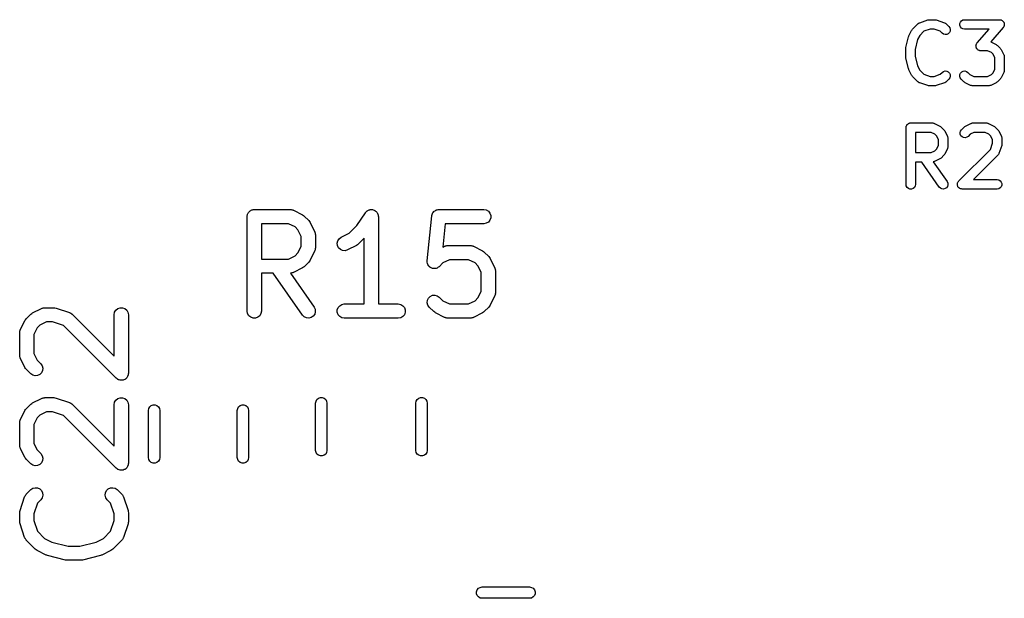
# Model space of a CAD drawing. Extents: x 83.4 to 168.1, y -157.3 to -85.4.
# Tile 8 of 60: x 86.2 to 96.6, y -122.2 to -116.1. Entities that reach past the tile are written whole.
import ezdxf

# ---------------------------------------------------------------- set-up
doc = ezdxf.new("R2010")
doc.units = 0
doc.header["$MEASUREMENT"] = 0
doc.layers.add('BLACK', color=7, linetype='CONTINUOUS')

msp = doc.modelspace()

# ---------------------------------------------------------------- linework, layer by layer
at = {"layer": 'Black'}
for p, q in [((95.6219, -116.186), (95.6791, -116.129)), ((95.6791, -116.129), (95.6814, -116.127)), ((95.6814, -116.127), (95.6834, -116.125)), ((95.6834, -116.125), (95.6885, -116.122)), ((95.6885, -116.122), (95.6933, -116.119)), ((95.6933, -116.119), (95.6961, -116.118)), ((95.6961, -116.118), (95.6986, -116.117)), ((95.6986, -116.117), (95.7843, -116.088)), ((95.7843, -116.088), (95.7923, -116.087)), ((95.7923, -116.087), (95.8002, -116.085)), ((95.8002, -116.085), (95.8573, -116.085)), ((95.8573, -116.085), (95.8652, -116.087)), ((95.8652, -116.087), (95.8731, -116.088)), ((95.8731, -116.088), (95.9588, -116.117)), ((95.9588, -116.117), (95.9614, -116.118)), ((95.9614, -116.118), (95.9641, -116.119)), ((95.9641, -116.119), (95.9689, -116.122)), ((95.9689, -116.122), (95.9741, -116.125)), ((95.9741, -116.125), (95.976, -116.127)), ((95.976, -116.127), (95.9784, -116.129)), ((95.9784, -116.129), (96.0069, -116.157)), ((96.1223, -116.127), (96.1283, -116.11)), ((96.1223, -116.144), (96.1223, -116.127)), ((96.1283, -116.16), (96.1223, -116.144)), ((96.1283, -116.11), (96.1394, -116.097)), ((96.1394, -116.097), (96.1545, -116.088)), ((96.1545, -116.088), (96.1716, -116.085)), ((96.1716, -116.085), (96.543, -116.085)), ((96.543, -116.085), (96.5478, -116.086)), ((96.5478, -116.086), (96.5527, -116.086)), ((96.5527, -116.086), (96.5563, -116.088)), ((96.5563, -116.088), (96.5601, -116.088)), ((96.5601, -116.088), (96.5644, -116.091)), ((96.5644, -116.091), (96.5689, -116.093)), ((96.5689, -116.093), (96.5718, -116.095)), ((96.5718, -116.095), (96.5752, -116.097)), ((96.5752, -116.097), (96.5783, -116.101)), ((96.5783, -116.101), (96.582, -116.104)), ((96.582, -116.104), (96.5838, -116.107)), ((96.5838, -116.107), (96.5863, -116.11)), ((96.5863, -116.11), (96.588, -116.115)), ((96.5896, -116.153), (96.5876, -116.157)), ((96.588, -116.115), (96.5903, -116.119)), ((96.5906, -116.149), (96.5896, -116.153)), ((96.5903, -116.119), (96.5909, -116.123)), ((96.5923, -116.144), (96.5906, -116.149)), ((96.5909, -116.123), (96.5923, -116.127)), ((96.5923, -116.127), (96.5923, -116.132)), ((96.5923, -116.132), (96.593, -116.136)), ((96.593, -116.136), (96.5923, -116.14)), ((96.5923, -116.14), (96.5923, -116.144)), ((95.5825, -116.261), (95.584, -116.256)), ((95.584, -116.256), (95.6126, -116.199)), ((95.6126, -116.199), (95.6173, -116.192)), ((95.6173, -116.192), (95.6219, -116.186)), ((95.6984, -116.251), (95.6759, -116.296)), ((95.7415, -116.208), (95.6984, -116.251)), ((95.8083, -116.185), (95.7415, -116.208)), ((95.8492, -116.185), (95.8083, -116.185)), ((95.916, -116.208), (95.8492, -116.185)), ((95.9362, -116.228), (95.916, -116.208)), ((95.9505, -116.238), (95.9362, -116.228)), ((95.9672, -116.242), (95.9505, -116.238)), ((95.9845, -116.241), (95.9672, -116.242)), ((96.0003, -116.234), (95.9845, -116.241)), ((96.0125, -116.221), (96.0003, -116.234)), ((96.0069, -116.157), (96.0169, -116.171)), ((96.0199, -116.205), (96.0125, -116.221)), ((96.0169, -116.171), (96.0214, -116.188)), ((96.0214, -116.188), (96.0199, -116.205)), ((96.1394, -116.174), (96.1283, -116.16)), ((96.1545, -116.182), (96.1394, -116.174)), ((96.1716, -116.185), (96.1545, -116.182)), ((96.4328, -116.185), (96.1716, -116.185)), ((96.3054, -116.331), (96.4328, -116.185)), ((96.5806, -116.168), (96.4491, -116.319)), ((96.5832, -116.164), (96.5806, -116.168)), ((96.5863, -116.16), (96.5832, -116.164)), ((96.5876, -116.157), (96.5863, -116.16)), ((95.5517, -116.38), (95.5802, -116.266)), ((95.5802, -116.266), (95.5825, -116.261)), ((95.6759, -116.296), (95.6502, -116.399)), ((96.293, -116.363), (96.2938, -116.359)), ((96.2938, -116.368), (96.293, -116.363)), ((96.2938, -116.355), (96.2954, -116.351)), ((96.2938, -116.359), (96.2938, -116.355)), ((96.2954, -116.351), (96.2964, -116.346)), ((96.2964, -116.346), (96.2984, -116.343)), ((96.2984, -116.343), (96.2997, -116.339)), ((96.2997, -116.339), (96.3029, -116.335)), ((96.3029, -116.335), (96.3054, -116.331)), ((96.4491, -116.319), (96.4511, -116.319)), ((96.4511, -116.319), (96.5082, -116.348)), ((96.5082, -116.348), (96.5147, -116.353)), ((96.5147, -116.353), (96.5212, -116.357)), ((96.5212, -116.357), (96.5498, -116.386)), ((95.5502, -116.393), (95.5512, -116.387)), ((95.5502, -116.478), (95.5502, -116.393)), ((95.5512, -116.387), (95.5517, -116.38)), ((95.6502, -116.399), (95.6502, -116.472)), ((96.2938, -116.373), (96.2938, -116.368)), ((96.2951, -116.376), (96.2938, -116.373)), ((96.2957, -116.38), (96.2951, -116.376)), ((96.298, -116.384), (96.2957, -116.38)), ((96.2997, -116.389), (96.298, -116.384)), ((96.3022, -116.392), (96.2997, -116.389)), ((96.3041, -116.395), (96.3022, -116.392)), ((96.3077, -116.399), (96.3041, -116.395)), ((96.3109, -116.402), (96.3077, -116.399)), ((96.3142, -116.404), (96.3109, -116.402)), ((96.3171, -116.407), (96.3142, -116.404)), ((96.3217, -116.409), (96.3171, -116.407)), ((96.3259, -116.411), (96.3217, -116.409)), ((96.3297, -116.412), (96.3259, -116.411)), ((96.3333, -116.413), (96.3297, -116.412)), ((96.3382, -116.413), (96.3333, -116.413)), ((96.343, -116.414), (96.3382, -116.413)), ((96.4169, -116.414), (96.343, -116.414)), ((96.4563, -116.434), (96.4169, -116.414)), ((96.4734, -116.451), (96.4563, -116.434)), ((96.493, -116.49), (96.4734, -116.451)), ((96.5498, -116.386), (96.5544, -116.392)), ((96.5544, -116.392), (96.5592, -116.399)), ((96.5592, -116.399), (96.5877, -116.456)), ((96.5877, -116.456), (96.5886, -116.459)), ((96.5886, -116.459), (96.59, -116.461)), ((96.59, -116.461), (96.591, -116.467)), ((96.591, -116.467), (96.5927, -116.473)), ((95.5512, -116.484), (95.5502, -116.478)), ((95.5517, -116.49), (95.5512, -116.484)), ((95.5802, -116.605), (95.5517, -116.49)), ((95.6502, -116.472), (95.6759, -116.575)), ((96.493, -116.609), (96.493, -116.49)), ((96.5927, -116.473), (96.5925, -116.475)), ((96.5925, -116.475), (96.593, -116.478)), ((96.593, -116.478), (96.593, -116.621)), ((95.5825, -116.61), (95.5802, -116.605)), ((95.584, -116.615), (95.5825, -116.61)), ((95.6126, -116.672), (95.584, -116.615)), ((95.6173, -116.678), (95.6126, -116.672)), ((95.6759, -116.575), (95.6984, -116.62)), ((95.6984, -116.62), (95.7415, -116.663)), ((95.7415, -116.663), (95.8083, -116.685)), ((95.8492, -116.685), (95.916, -116.663)), ((95.916, -116.663), (95.9362, -116.643)), ((95.9362, -116.643), (95.9505, -116.633)), ((95.9505, -116.633), (95.9672, -116.628)), ((95.9672, -116.628), (95.9845, -116.63)), ((95.9845, -116.63), (96.0003, -116.637)), ((96.0003, -116.637), (96.0125, -116.65)), ((96.0125, -116.65), (96.0199, -116.665)), ((96.0199, -116.665), (96.0214, -116.683)), ((96.1218, -116.683), (96.1233, -116.665)), ((96.1233, -116.665), (96.1306, -116.65)), ((96.1306, -116.65), (96.1429, -116.637)), ((96.1429, -116.637), (96.1586, -116.63)), ((96.1586, -116.63), (96.1759, -116.628)), ((96.1759, -116.628), (96.1927, -116.633)), ((96.1927, -116.633), (96.2069, -116.643)), ((96.2069, -116.643), (96.2298, -116.666)), ((96.2298, -116.666), (96.2691, -116.685)), ((96.4169, -116.685), (96.4563, -116.666)), ((96.4563, -116.666), (96.4734, -116.649)), ((96.4734, -116.649), (96.493, -116.609)), ((96.5877, -116.643), (96.5592, -116.701)), ((96.5886, -116.641), (96.5877, -116.643)), ((96.59, -116.638), (96.5886, -116.641)), ((96.591, -116.632), (96.59, -116.638)), ((96.5927, -116.627), (96.591, -116.632)), ((96.593, -116.621), (96.5925, -116.624)), ((96.5925, -116.624), (96.5927, -116.627)), ((95.6219, -116.685), (95.6173, -116.678)), ((95.6791, -116.742), (95.6219, -116.685)), ((95.6814, -116.744), (95.6791, -116.742)), ((95.6834, -116.746), (95.6814, -116.744)), ((95.6885, -116.749), (95.6834, -116.746)), ((95.6933, -116.752), (95.6885, -116.749)), ((95.6961, -116.753), (95.6933, -116.752)), ((95.6986, -116.754), (95.6961, -116.753)), ((95.7843, -116.783), (95.6986, -116.754)), ((95.8083, -116.685), (95.8492, -116.685)), ((95.9588, -116.754), (95.8731, -116.783)), ((95.9614, -116.753), (95.9588, -116.754)), ((95.9641, -116.752), (95.9614, -116.753)), ((95.9689, -116.749), (95.9641, -116.752)), ((95.9741, -116.746), (95.9689, -116.749)), ((95.976, -116.744), (95.9741, -116.746)), ((95.9784, -116.742), (95.976, -116.744)), ((96.0069, -116.714), (95.9784, -116.742)), ((96.0169, -116.699), (96.0069, -116.714)), ((96.0214, -116.683), (96.0169, -116.699)), ((96.1263, -116.699), (96.1218, -116.683)), ((96.1362, -116.714), (96.1263, -116.699)), ((96.1648, -116.742), (96.1362, -116.714)), ((96.1714, -116.747), (96.1648, -116.742)), ((96.1778, -116.752), (96.1714, -116.747)), ((96.2349, -116.78), (96.1778, -116.752)), ((96.2377, -116.781), (96.2349, -116.78)), ((96.2402, -116.782), (96.2377, -116.781)), ((96.2691, -116.685), (96.4169, -116.685)), ((96.4483, -116.781), (96.4458, -116.782)), ((96.4511, -116.78), (96.4483, -116.781)), ((96.5082, -116.752), (96.4511, -116.78)), ((96.5147, -116.747), (96.5082, -116.752)), ((96.5212, -116.742), (96.5147, -116.747)), ((96.5498, -116.714), (96.5212, -116.742)), ((96.5544, -116.707), (96.5498, -116.714)), ((96.5592, -116.701), (96.5544, -116.707)), ((95.7923, -116.784), (95.7843, -116.783)), ((95.8002, -116.785), (95.7923, -116.784)), ((95.8573, -116.785), (95.8002, -116.785)), ((95.8652, -116.784), (95.8573, -116.785)), ((95.8731, -116.783), (95.8652, -116.784)), ((96.246, -116.783), (96.2402, -116.782)), ((96.2516, -116.785), (96.246, -116.783)), ((96.2545, -116.785), (96.2516, -116.785)), ((96.2573, -116.785), (96.2545, -116.785)), ((96.4287, -116.785), (96.2573, -116.785)), ((96.4316, -116.785), (96.4287, -116.785)), ((96.4344, -116.785), (96.4316, -116.785)), ((96.4401, -116.783), (96.4344, -116.785)), ((96.4458, -116.782), (96.4401, -116.783)), ((95.5628, -117.199), (95.565, -117.195)), ((95.565, -117.195), (95.5684, -117.193)), ((95.5684, -117.193), (95.5712, -117.189)), ((95.5712, -117.189), (95.575, -117.187)), ((95.575, -117.187), (95.5783, -117.184)), ((95.5783, -117.184), (95.5824, -117.183)), ((95.5824, -117.183), (95.5862, -117.181)), ((95.5862, -117.181), (95.5905, -117.18)), ((95.5905, -117.18), (95.5946, -117.178)), ((95.5946, -117.178), (95.599, -117.178)), ((95.599, -117.178), (95.6033, -117.178)), ((95.6033, -117.178), (95.8319, -117.178)), ((95.8319, -117.178), (95.8347, -117.178)), ((95.8347, -117.178), (95.8376, -117.178)), ((95.8376, -117.178), (95.8432, -117.18)), ((95.8432, -117.18), (95.849, -117.181)), ((95.849, -117.181), (95.8515, -117.182)), ((95.8515, -117.182), (95.8543, -117.183)), ((95.8543, -117.183), (95.9114, -117.211)), ((96.181, -117.211), (96.2381, -117.183)), ((96.2381, -117.183), (96.2409, -117.182)), ((96.2409, -117.182), (96.2434, -117.181)), ((96.2434, -117.181), (96.2491, -117.18)), ((96.2491, -117.18), (96.2548, -117.178)), ((96.2548, -117.178), (96.2576, -117.178)), ((96.2576, -117.178), (96.2605, -117.178)), ((96.2605, -117.178), (96.4033, -117.178)), ((96.4033, -117.178), (96.4062, -117.178)), ((96.4062, -117.178), (96.409, -117.178)), ((96.409, -117.178), (96.4147, -117.18)), ((96.4147, -117.18), (96.4204, -117.181)), ((96.4204, -117.181), (96.4229, -117.182)), ((96.4229, -117.182), (96.4257, -117.183)), ((96.4257, -117.183), (96.4828, -117.211)), ((95.5533, -117.228), (95.5541, -117.223)), ((95.5533, -117.828), (95.5533, -117.228)), ((95.5541, -117.219), (95.5556, -117.215)), ((95.5541, -117.223), (95.5541, -117.219)), ((95.5556, -117.215), (95.5563, -117.211)), ((95.5563, -117.211), (95.5585, -117.207)), ((95.5585, -117.207), (95.56, -117.203)), ((95.56, -117.203), (95.5628, -117.199)), ((95.6533, -117.278), (95.6533, -117.492)), ((95.8201, -117.278), (95.6533, -117.278)), ((95.8594, -117.297), (95.8201, -117.278)), ((95.8765, -117.314), (95.8594, -117.297)), ((95.9114, -117.211), (95.9178, -117.216)), ((95.9178, -117.216), (95.9244, -117.221)), ((95.9244, -117.221), (95.953, -117.249)), ((95.953, -117.249), (95.9576, -117.256)), ((95.9576, -117.256), (95.9623, -117.262)), ((95.9623, -117.262), (95.9909, -117.32)), ((96.125, -117.28), (96.1294, -117.264)), ((96.1265, -117.298), (96.125, -117.28)), ((96.1338, -117.313), (96.1265, -117.298)), ((96.1294, -117.264), (96.1394, -117.249)), ((96.1394, -117.249), (96.168, -117.221)), ((96.168, -117.221), (96.1745, -117.216)), ((96.1745, -117.216), (96.181, -117.211)), ((96.2329, -117.297), (96.2101, -117.32)), ((96.2723, -117.278), (96.2329, -117.297)), ((96.3915, -117.278), (96.2723, -117.278)), ((96.4309, -117.297), (96.3915, -117.278)), ((96.448, -117.314), (96.4309, -117.297)), ((96.4828, -117.211), (96.4893, -117.216)), ((96.4893, -117.216), (96.4958, -117.221)), ((96.4958, -117.221), (96.5244, -117.249)), ((96.5244, -117.249), (96.529, -117.256)), ((96.529, -117.256), (96.5338, -117.262)), ((96.5338, -117.262), (96.5623, -117.32)), ((95.8962, -117.354), (95.8765, -117.314)), ((95.8962, -117.416), (95.8962, -117.354)), ((95.9909, -117.32), (95.9917, -117.322)), ((95.9917, -117.322), (95.9932, -117.325)), ((95.9932, -117.325), (95.9942, -117.331)), ((95.9942, -117.331), (95.9959, -117.336)), ((95.9959, -117.336), (95.9957, -117.339)), ((95.9957, -117.339), (95.9962, -117.342)), ((95.9962, -117.342), (95.9962, -117.428)), ((96.1461, -117.326), (96.1338, -117.313)), ((96.1618, -117.333), (96.1461, -117.326)), ((96.1791, -117.335), (96.1618, -117.333)), ((96.1959, -117.33), (96.1791, -117.335)), ((96.2101, -117.32), (96.1959, -117.33)), ((96.4453, -117.458), (96.4676, -117.391)), ((96.4676, -117.354), (96.448, -117.314)), ((96.4676, -117.391), (96.4676, -117.354)), ((96.5623, -117.32), (96.5632, -117.322)), ((96.5632, -117.322), (96.5646, -117.325)), ((96.5646, -117.325), (96.5656, -117.331)), ((96.5656, -117.331), (96.5673, -117.336)), ((96.5676, -117.399), (96.5662, -117.407)), ((96.5673, -117.336), (96.5671, -117.339)), ((96.5671, -117.339), (96.5676, -117.342)), ((96.5676, -117.342), (96.5676, -117.399)), ((95.6533, -117.492), (95.8201, -117.492)), ((95.8201, -117.492), (95.8594, -117.472)), ((95.8594, -117.472), (95.8765, -117.455)), ((95.8765, -117.455), (95.8962, -117.416)), ((95.9623, -117.507), (95.9576, -117.514)), ((95.9909, -117.45), (95.9623, -117.507)), ((95.9917, -117.447), (95.9909, -117.45)), ((95.9932, -117.445), (95.9917, -117.447)), ((95.9942, -117.439), (95.9932, -117.445)), ((95.9959, -117.433), (95.9942, -117.439)), ((95.9962, -117.428), (95.9957, -117.43)), ((95.9957, -117.43), (95.9959, -117.433)), ((96.1108, -117.792), (96.4453, -117.458)), ((96.5344, -117.506), (96.531, -117.511)), ((96.5351, -117.503), (96.5344, -117.506)), ((96.5365, -117.501), (96.5351, -117.503)), ((96.5651, -117.415), (96.5365, -117.501)), ((96.5662, -117.407), (96.5651, -117.415)), ((95.7202, -117.592), (95.6533, -117.592)), ((95.6533, -117.592), (95.6533, -117.828)), ((95.9052, -117.856), (95.7202, -117.592)), ((95.8432, -117.59), (95.8412, -117.59)), ((95.8412, -117.59), (95.9871, -117.799)), ((95.849, -117.589), (95.8432, -117.59)), ((95.8515, -117.587), (95.849, -117.589)), ((95.8543, -117.587), (95.8515, -117.587)), ((95.9114, -117.558), (95.8543, -117.587)), ((95.9178, -117.553), (95.9114, -117.558)), ((95.9244, -117.549), (95.9178, -117.553)), ((95.953, -117.52), (95.9244, -117.549)), ((95.9576, -117.514), (95.953, -117.52)), ((96.5244, -117.52), (96.2669, -117.778)), ((96.5261, -117.518), (96.5244, -117.52)), ((96.5282, -117.516), (96.5261, -117.518)), ((96.531, -117.511), (96.5282, -117.516)), ((95.9871, -117.799), (95.9945, -117.815)), ((95.9945, -117.815), (95.996, -117.832)), ((96.0964, -117.823), (96.0969, -117.821)), ((96.0969, -117.83), (96.0964, -117.823)), ((96.0969, -117.819), (96.0992, -117.813)), ((96.0969, -117.821), (96.0969, -117.819)), ((96.0992, -117.813), (96.1009, -117.806)), ((96.1009, -117.806), (96.1021, -117.805)), ((96.1021, -117.805), (96.1029, -117.803)), ((96.1029, -117.803), (96.1071, -117.798)), ((96.1071, -117.798), (96.1108, -117.792)), ((96.2669, -117.778), (96.5176, -117.778)), ((96.5176, -117.778), (96.5347, -117.781)), ((96.5347, -117.781), (96.5498, -117.789)), ((96.5498, -117.789), (96.5609, -117.803)), ((96.5609, -117.803), (96.5669, -117.819)), ((96.5669, -117.819), (96.5669, -117.836)), ((95.5563, -117.845), (95.5533, -117.828)), ((95.565, -117.86), (95.5563, -117.845)), ((95.5783, -117.871), (95.565, -117.86)), ((95.5946, -117.877), (95.5783, -117.871)), ((95.612, -117.877), (95.5946, -117.877)), ((95.6283, -117.871), (95.612, -117.877)), ((95.6416, -117.86), (95.6283, -117.871)), ((95.6503, -117.845), (95.6416, -117.86)), ((95.6533, -117.828), (95.6503, -117.845)), ((95.9175, -117.869), (95.9052, -117.856)), ((95.9332, -117.876), (95.9175, -117.869)), ((95.9505, -117.877), (95.9332, -117.876)), ((95.9673, -117.873), (95.9505, -117.877)), ((95.9815, -117.863), (95.9673, -117.873)), ((95.9915, -117.849), (95.9815, -117.863)), ((95.996, -117.832), (95.9915, -117.849)), ((96.0969, -117.836), (96.0969, -117.83)), ((96.0977, -117.838), (96.0969, -117.836)), ((96.0979, -117.841), (96.0977, -117.838)), ((96.1007, -117.846), (96.0979, -117.841)), ((96.1029, -117.853), (96.1007, -117.846)), ((96.1043, -117.854), (96.1029, -117.853)), ((96.1052, -117.856), (96.1043, -117.854)), ((96.1098, -117.861), (96.1052, -117.856)), ((96.114, -117.866), (96.1098, -117.861)), ((96.116, -117.867), (96.114, -117.866)), ((96.1175, -117.869), (96.116, -117.867)), ((96.1234, -117.871), (96.1175, -117.869)), ((96.1291, -117.875), (96.1234, -117.871)), ((96.1313, -117.875), (96.1291, -117.875)), ((96.1332, -117.876), (96.1313, -117.875)), ((96.1397, -117.876), (96.1332, -117.876)), ((96.1462, -117.878), (96.1397, -117.876)), ((96.5176, -117.878), (96.1462, -117.878)), ((96.5347, -117.875), (96.5176, -117.878)), ((96.5498, -117.866), (96.5347, -117.875)), ((96.5609, -117.853), (96.5498, -117.866)), ((96.5669, -117.836), (96.5609, -117.853)), ((88.59, -118.138), (88.5922, -118.132)), ((88.5922, -118.132), (88.5964, -118.127)), ((88.5964, -118.127), (88.5997, -118.121)), ((88.5997, -118.121), (88.6047, -118.117)), ((88.6047, -118.117), (88.609, -118.112)), ((88.609, -118.112), (88.6146, -118.109)), ((88.6146, -118.109), (88.6197, -118.104)), ((88.6197, -118.104), (88.6258, -118.102)), ((88.6258, -118.102), (88.6315, -118.099)), ((88.6315, -118.099), (88.638, -118.098)), ((88.638, -118.098), (88.6441, -118.095)), ((88.6441, -118.095), (88.6507, -118.095)), ((88.6507, -118.095), (88.6572, -118.094)), ((88.6572, -118.094), (89.0381, -118.094)), ((89.0381, -118.094), (89.0424, -118.095)), ((89.0424, -118.095), (89.0467, -118.095)), ((89.0467, -118.095), (89.0551, -118.097)), ((89.0551, -118.097), (89.0638, -118.099)), ((89.0638, -118.099), (89.0675, -118.101)), ((89.0675, -118.101), (89.0717, -118.102)), ((89.0717, -118.102), (89.1669, -118.15)), ((89.7417, -118.264), (89.8329, -118.128)), ((89.8329, -118.128), (89.8357, -118.125)), ((89.8357, -118.125), (89.8378, -118.121)), ((89.8378, -118.121), (89.8447, -118.115)), ((89.8447, -118.115), (89.8508, -118.109)), ((89.8508, -118.109), (89.8546, -118.107)), ((89.8546, -118.107), (89.8578, -118.104)), ((89.8578, -118.104), (89.8662, -118.101)), ((89.8662, -118.101), (89.8742, -118.097)), ((89.8742, -118.097), (89.8783, -118.097)), ((89.8783, -118.097), (89.8822, -118.095)), ((89.8822, -118.095), (89.8912, -118.095)), ((89.8912, -118.095), (89.9001, -118.094)), ((89.9001, -118.094), (89.9041, -118.095)), ((89.9041, -118.095), (89.9083, -118.095)), ((89.9083, -118.095), (89.9167, -118.099)), ((89.9167, -118.099), (89.9254, -118.101)), ((89.9254, -118.101), (89.9289, -118.103)), ((89.9289, -118.103), (89.9328, -118.104)), ((89.9328, -118.104), (89.9396, -118.11)), ((89.9396, -118.11), (89.9471, -118.115)), ((89.9471, -118.115), (89.9495, -118.118)), ((89.9495, -118.118), (89.9527, -118.121)), ((89.9527, -118.121), (89.9572, -118.129)), ((89.9572, -118.129), (89.9625, -118.136)), ((90.542, -118.137), (90.5436, -118.135)), ((90.5436, -118.135), (90.5446, -118.132)), ((90.5446, -118.132), (90.5512, -118.124)), ((90.5512, -118.124), (90.5572, -118.116)), ((90.5572, -118.116), (90.5595, -118.114)), ((90.5595, -118.114), (90.5613, -118.112)), ((90.5613, -118.112), (90.5702, -118.107)), ((90.5702, -118.107), (90.5787, -118.101)), ((90.5787, -118.101), (90.5814, -118.1)), ((90.5814, -118.1), (90.5839, -118.099)), ((90.5839, -118.099), (90.594, -118.097)), ((90.594, -118.097), (90.6039, -118.095)), ((90.6039, -118.095), (90.6068, -118.095)), ((90.6068, -118.095), (90.6095, -118.094)), ((90.6095, -118.094), (91.0857, -118.094)), ((91.0857, -118.094), (91.1114, -118.099)), ((91.1114, -118.099), (91.1339, -118.112)), ((91.1339, -118.112), (91.1507, -118.132)), ((91.1507, -118.132), (91.1596, -118.156)), ((88.5822, -118.169), (88.5833, -118.163)), ((88.5822, -119.169), (88.5822, -118.169)), ((88.5833, -118.156), (88.5855, -118.15)), ((88.5833, -118.163), (88.5833, -118.156)), ((88.5855, -118.15), (88.5867, -118.144)), ((88.5867, -118.144), (88.59, -118.138)), ((89.1669, -118.15), (89.1766, -118.157)), ((89.1766, -118.157), (89.1864, -118.164)), ((89.1864, -118.164), (89.234, -118.212)), ((89.234, -118.212), (89.2409, -118.221)), ((89.2409, -118.221), (89.2481, -118.231)), ((89.2481, -118.231), (89.2957, -118.326)), ((89.9625, -118.136), (89.9637, -118.14)), ((89.9637, -118.14), (89.9657, -118.144)), ((89.9657, -118.144), (89.9673, -118.153)), ((89.9673, -118.153), (89.9698, -118.161)), ((89.9698, -118.161), (89.9695, -118.165)), ((89.9695, -118.165), (89.9703, -118.169)), ((89.9703, -118.169), (89.9703, -119.094)), ((90.4873, -118.638), (90.5349, -118.162)), ((90.5349, -118.162), (90.5357, -118.159)), ((90.5357, -118.156), (90.5392, -118.147)), ((90.5357, -118.159), (90.5357, -118.156)), ((90.5392, -118.147), (90.542, -118.137)), ((91.1339, -118.227), (91.1114, -118.24)), ((91.1507, -118.207), (91.1339, -118.227)), ((91.1596, -118.182), (91.1507, -118.207)), ((91.1596, -118.156), (91.1596, -118.182)), ((88.7322, -118.244), (88.7322, -118.618)), ((89.0204, -118.244), (88.7322, -118.244)), ((89.0889, -118.279), (89.0204, -118.244)), ((89.1193, -118.309), (89.0889, -118.279)), ((89.1536, -118.378), (89.1193, -118.309)), ((89.2957, -118.326), (89.2969, -118.33)), ((89.2969, -118.33), (89.2991, -118.334)), ((89.2991, -118.334), (89.3006, -118.343)), ((89.3006, -118.343), (89.3031, -118.351)), ((89.6604, -118.346), (89.7417, -118.264)), ((90.6774, -118.244), (90.6526, -118.493)), ((91.0857, -118.244), (90.6774, -118.244)), ((91.1114, -118.24), (91.0857, -118.244)), ((89.1536, -118.485), (89.1536, -118.378)), ((89.3031, -118.351), (89.3028, -118.356)), ((89.3028, -118.356), (89.3036, -118.36)), ((89.3036, -118.36), (89.3036, -118.503)), ((89.5347, -118.451), (89.5407, -118.425)), ((89.5407, -118.425), (89.5551, -118.403)), ((89.5551, -118.403), (89.576, -118.388)), ((89.576, -118.388), (89.6604, -118.346)), ((89.8203, -118.398), (89.7578, -118.46)), ((89.8203, -119.094), (89.8203, -118.398)), ((89.1193, -118.553), (89.1536, -118.485)), ((89.2957, -118.536), (89.2481, -118.631)), ((89.2969, -118.532), (89.2957, -118.536)), ((89.2991, -118.528), (89.2969, -118.532)), ((89.3006, -118.52), (89.2991, -118.528)), ((89.3031, -118.511), (89.3006, -118.52)), ((89.3036, -118.503), (89.3028, -118.507)), ((89.3028, -118.507), (89.3031, -118.511)), ((89.5377, -118.476), (89.5347, -118.451)), ((89.5493, -118.5), (89.5377, -118.476)), ((89.5682, -118.518), (89.5493, -118.5)), ((89.5921, -118.528), (89.5682, -118.518)), ((89.6181, -118.53), (89.5921, -118.528)), ((89.6431, -118.522), (89.6181, -118.53)), ((89.7383, -118.475), (89.6431, -118.522)), ((89.748, -118.467), (89.7383, -118.475)), ((89.7578, -118.46), (89.748, -118.467)), ((90.6526, -118.493), (90.6712, -118.483)), ((90.6712, -118.483), (90.6754, -118.482)), ((90.6754, -118.482), (90.6791, -118.48)), ((90.6791, -118.48), (90.6878, -118.478)), ((90.6878, -118.478), (90.6962, -118.476)), ((90.6962, -118.476), (90.7005, -118.476)), ((90.7005, -118.476), (90.7048, -118.475)), ((90.7048, -118.475), (90.9429, -118.475)), ((90.9429, -118.475), (90.9471, -118.476)), ((90.9471, -118.476), (90.9515, -118.476)), ((90.9515, -118.476), (90.9599, -118.478)), ((90.9599, -118.478), (90.9685, -118.48)), ((90.9685, -118.48), (90.9723, -118.482)), ((90.9723, -118.482), (90.9764, -118.483)), ((90.9764, -118.483), (91.0717, -118.531)), ((91.0717, -118.531), (91.0813, -118.538)), ((91.0813, -118.538), (91.0911, -118.545)), ((91.0911, -118.545), (91.1388, -118.593)), ((88.7322, -118.618), (89.0204, -118.618)), ((89.0204, -118.618), (89.0889, -118.584)), ((89.0889, -118.584), (89.1193, -118.553)), ((89.234, -118.651), (89.1864, -118.699)), ((89.2409, -118.641), (89.234, -118.651)), ((89.2481, -118.631), (89.2409, -118.641)), ((90.4883, -118.651), (90.4872, -118.639)), ((90.4872, -118.639), (90.4873, -118.639)), ((90.4873, -118.639), (90.4873, -118.638)), ((90.4892, -118.664), (90.4883, -118.651)), ((90.7225, -118.625), (90.654, -118.66)), ((90.9252, -118.625), (90.7225, -118.625)), ((90.9937, -118.66), (90.9252, -118.625)), ((91.1388, -118.593), (91.1457, -118.602)), ((91.1457, -118.602), (91.1528, -118.612)), ((91.1528, -118.612), (91.2004, -118.707)), ((89.0717, -118.76), (89.0675, -118.761)), ((89.1669, -118.713), (89.0717, -118.76)), ((89.1766, -118.705), (89.1669, -118.713)), ((89.1864, -118.699), (89.1766, -118.705)), ((90.4894, -118.664), (90.4892, -118.664)), ((90.4895, -118.665), (90.4894, -118.664)), ((90.4948, -118.676), (90.4895, -118.665)), ((90.5, -118.688), (90.4948, -118.676)), ((90.5003, -118.688), (90.5, -118.688)), ((90.5005, -118.689), (90.5003, -118.688)), ((90.5094, -118.697), (90.5005, -118.689)), ((90.5181, -118.706), (90.5094, -118.697)), ((90.5186, -118.707), (90.5181, -118.706)), ((90.5189, -118.707), (90.5186, -118.707)), ((90.5303, -118.712), (90.5189, -118.707)), ((90.5416, -118.718), (90.5303, -118.712)), ((90.5421, -118.718), (90.5416, -118.718)), ((90.5425, -118.718), (90.5421, -118.718)), ((90.555, -118.719), (90.5425, -118.718)), ((90.5675, -118.72), (90.555, -118.719)), ((90.568, -118.72), (90.5675, -118.72)), ((90.5685, -118.72), (90.568, -118.72)), ((90.5806, -118.717), (90.5685, -118.72)), ((90.5928, -118.714), (90.5806, -118.717)), ((90.5932, -118.714), (90.5928, -118.714)), ((90.5936, -118.714), (90.5932, -118.714)), ((90.6039, -118.706), (90.5936, -118.714)), ((90.6143, -118.699), (90.6039, -118.706)), ((90.6146, -118.699), (90.6143, -118.699)), ((90.615, -118.699), (90.6146, -118.699)), ((90.654, -118.66), (90.615, -118.699)), ((91.0241, -118.69), (90.9937, -118.66)), ((91.0584, -118.758), (91.0241, -118.69)), ((91.0584, -118.961), (91.0584, -118.758)), ((91.2004, -118.707), (91.2017, -118.711)), ((91.2017, -118.711), (91.2038, -118.715)), ((91.2038, -118.715), (91.2054, -118.724)), ((91.2054, -118.724), (91.2079, -118.732)), ((91.2079, -118.732), (91.2076, -118.737)), ((91.2076, -118.737), (91.2084, -118.741)), ((91.2084, -118.741), (91.2084, -118.979)), ((88.8562, -118.768), (88.7322, -118.768)), ((88.7322, -118.768), (88.7322, -119.169)), ((89.1671, -119.212), (88.8562, -118.768)), ((89.0424, -118.767), (89.0392, -118.768)), ((89.0392, -118.768), (89.29, -119.126)), ((89.0467, -118.768), (89.0424, -118.767)), ((89.0551, -118.765), (89.0467, -118.768)), ((89.0638, -118.764), (89.0551, -118.765)), ((89.0675, -118.761), (89.0638, -118.764)), ((91.0241, -119.03), (91.0584, -118.961)), ((90.4872, -119.081), (90.4895, -119.055)), ((90.4895, -119.055), (90.5005, -119.031)), ((90.5005, -119.031), (90.5189, -119.013)), ((90.5189, -119.013), (90.5425, -119.002)), ((90.5425, -119.002), (90.5685, -118.999)), ((90.5685, -118.999), (90.5936, -119.006)), ((90.5936, -119.006), (90.615, -119.021)), ((90.615, -119.021), (90.654, -119.06)), ((90.654, -119.06), (90.7225, -119.094)), ((90.9252, -119.094), (90.9937, -119.06)), ((90.9937, -119.06), (91.0241, -119.03)), ((91.2004, -119.012), (91.1528, -119.108)), ((91.2017, -119.008), (91.2004, -119.012)), ((91.2038, -119.005), (91.2017, -119.008)), ((91.2054, -118.996), (91.2038, -119.005)), ((91.2079, -118.987), (91.2054, -118.996)), ((91.2084, -118.979), (91.2076, -118.983)), ((91.2076, -118.983), (91.2079, -118.987)), ((86.3121, -119.188), (86.4074, -119.141)), ((86.4074, -119.141), (86.4115, -119.139)), ((86.4115, -119.139), (86.4153, -119.137)), ((86.4153, -119.137), (86.4239, -119.136)), ((86.4239, -119.136), (86.4323, -119.133)), ((86.4323, -119.133), (86.4366, -119.133)), ((86.4366, -119.133), (86.4409, -119.133)), ((86.4409, -119.133), (86.5361, -119.133)), ((86.5361, -119.133), (86.548, -119.135)), ((86.548, -119.135), (86.5599, -119.137)), ((86.5599, -119.137), (86.7027, -119.184)), ((87.18, -119.182), (87.193, -119.159)), ((87.193, -119.159), (87.2129, -119.143)), ((87.2129, -119.143), (87.2374, -119.134)), ((87.2374, -119.134), (87.2635, -119.134)), ((87.2635, -119.134), (87.2879, -119.143)), ((87.2879, -119.143), (87.3079, -119.159)), ((87.3079, -119.159), (87.3209, -119.182)), ((88.5867, -119.195), (88.5822, -119.169)), ((88.7322, -119.169), (88.7276, -119.195)), ((89.29, -119.126), (89.301, -119.15)), ((89.3033, -119.176), (89.2966, -119.201)), ((89.301, -119.15), (89.3033, -119.176)), ((89.5357, -119.156), (89.5446, -119.132)), ((89.5357, -119.182), (89.5357, -119.156)), ((89.5446, -119.132), (89.5613, -119.112)), ((89.5613, -119.112), (89.5839, -119.099)), ((89.5839, -119.099), (89.6095, -119.094)), ((89.6095, -119.094), (89.8203, -119.094)), ((89.9703, -119.094), (90.181, -119.094)), ((90.181, -119.094), (90.2066, -119.099)), ((90.2066, -119.099), (90.2292, -119.112)), ((90.2292, -119.112), (90.2459, -119.132)), ((90.2459, -119.132), (90.2548, -119.156)), ((90.2548, -119.156), (90.2548, -119.182)), ((90.494, -119.106), (90.4872, -119.081)), ((90.5089, -119.127), (90.494, -119.106)), ((90.5565, -119.175), (90.5089, -119.127)), ((90.5663, -119.182), (90.5565, -119.175)), ((90.7225, -119.094), (90.9252, -119.094)), ((91.0911, -119.175), (91.0813, -119.182)), ((91.1388, -119.127), (91.0911, -119.175)), ((91.1457, -119.117), (91.1388, -119.127)), ((91.1528, -119.108), (91.1457, -119.117)), ((86.1833, -119.365), (86.231, -119.269)), ((86.231, -119.269), (86.2381, -119.26)), ((86.2381, -119.26), (86.245, -119.25)), ((86.245, -119.25), (86.2926, -119.202)), ((86.2926, -119.202), (86.3025, -119.195)), ((86.3025, -119.195), (86.3121, -119.188)), ((86.7027, -119.184), (86.7065, -119.186)), ((86.7065, -119.186), (86.7107, -119.187)), ((86.7107, -119.187), (86.7179, -119.192)), ((86.7179, -119.192), (86.7256, -119.197)), ((86.7256, -119.197), (86.7285, -119.2)), ((86.7285, -119.2), (86.732, -119.202)), ((86.732, -119.202), (87.1754, -119.646)), ((87.1754, -119.208), (87.18, -119.182)), ((87.1754, -119.646), (87.1754, -119.208)), ((87.3209, -119.182), (87.3254, -119.208)), ((87.3254, -119.208), (87.3254, -119.827)), ((88.5997, -119.218), (88.5867, -119.195)), ((88.6197, -119.234), (88.5997, -119.218)), ((88.6441, -119.243), (88.6197, -119.234)), ((88.6702, -119.243), (88.6441, -119.243)), ((88.6947, -119.234), (88.6702, -119.243)), ((88.7146, -119.218), (88.6947, -119.234)), ((88.7276, -119.195), (88.7146, -119.218)), ((89.1856, -119.231), (89.1671, -119.212)), ((89.2092, -119.242), (89.1856, -119.231)), ((89.2351, -119.244), (89.2092, -119.242)), ((89.2603, -119.237), (89.2351, -119.244)), ((89.2816, -119.222), (89.2603, -119.237)), ((89.2966, -119.201), (89.2816, -119.222)), ((89.5446, -119.207), (89.5357, -119.182)), ((89.5613, -119.227), (89.5446, -119.207)), ((89.5839, -119.24), (89.5613, -119.227)), ((89.6095, -119.244), (89.5839, -119.24)), ((90.181, -119.244), (89.6095, -119.244)), ((90.2066, -119.24), (90.181, -119.244)), ((90.2292, -119.227), (90.2066, -119.24)), ((90.2459, -119.207), (90.2292, -119.227)), ((90.2548, -119.182), (90.2459, -119.207)), ((90.576, -119.189), (90.5663, -119.182)), ((90.6712, -119.236), (90.576, -119.189)), ((90.6754, -119.238), (90.6712, -119.236)), ((90.6791, -119.24), (90.6754, -119.238)), ((90.6878, -119.241), (90.6791, -119.24)), ((90.6962, -119.244), (90.6878, -119.241)), ((90.7005, -119.244), (90.6962, -119.244)), ((90.7048, -119.244), (90.7005, -119.244)), ((90.9429, -119.244), (90.7048, -119.244)), ((90.9471, -119.244), (90.9429, -119.244)), ((90.9515, -119.244), (90.9471, -119.244)), ((90.9599, -119.241), (90.9515, -119.244)), ((90.9685, -119.24), (90.9599, -119.241)), ((90.9723, -119.238), (90.9685, -119.24)), ((90.9764, -119.236), (90.9723, -119.238)), ((91.0717, -119.189), (90.9764, -119.236)), ((91.0813, -119.182), (91.0717, -119.189)), ((86.1759, -119.39), (86.1784, -119.381)), ((86.1784, -119.381), (86.18, -119.372)), ((86.18, -119.372), (86.1821, -119.369)), ((86.1821, -119.369), (86.1833, -119.365)), ((86.3597, -119.347), (86.3254, -119.416)), ((86.3901, -119.317), (86.3597, -119.347)), ((86.4586, -119.283), (86.3901, -119.317)), ((86.524, -119.283), (86.4586, -119.283)), ((86.6385, -119.321), (86.524, -119.283)), ((87.1974, -119.88), (86.6385, -119.321)), ((86.1754, -119.398), (86.1762, -119.394)), ((86.1754, -119.636), (86.1754, -119.398)), ((86.1762, -119.394), (86.1759, -119.39)), ((86.3254, -119.416), (86.3254, -119.619)), ((86.1762, -119.64), (86.1754, -119.636)), ((86.1759, -119.645), (86.1762, -119.64)), ((86.1784, -119.653), (86.1759, -119.645)), ((86.18, -119.662), (86.1784, -119.653)), ((86.1821, -119.666), (86.18, -119.662)), ((86.1833, -119.67), (86.1821, -119.666)), ((86.231, -119.765), (86.1833, -119.67)), ((86.3254, -119.619), (86.3597, -119.687)), ((86.3597, -119.687), (86.3987, -119.726)), ((86.2381, -119.775), (86.231, -119.765)), ((86.245, -119.785), (86.2381, -119.775)), ((86.2926, -119.832), (86.245, -119.785)), ((86.3987, -119.726), (86.4136, -119.747)), ((86.4181, -119.798), (86.4071, -119.822)), ((86.4136, -119.747), (86.4204, -119.773)), ((86.4204, -119.773), (86.4181, -119.798)), ((86.314, -119.847), (86.2926, -119.832)), ((86.3391, -119.854), (86.314, -119.847)), ((86.3651, -119.852), (86.3391, -119.854)), ((86.3887, -119.841), (86.3651, -119.852)), ((86.4071, -119.822), (86.3887, -119.841)), ((87.2054, -119.885), (87.1974, -119.88)), ((87.2129, -119.892), (87.2054, -119.885)), ((87.216, -119.893), (87.2129, -119.892)), ((87.2187, -119.895), (87.216, -119.893)), ((87.2282, -119.897), (87.2187, -119.895)), ((87.2374, -119.901), (87.2282, -119.897)), ((87.2407, -119.901), (87.2374, -119.901)), ((87.2439, -119.901), (87.2407, -119.901)), ((87.2537, -119.901), (87.2439, -119.901)), ((87.2635, -119.901), (87.2537, -119.901)), ((87.2666, -119.899), (87.2635, -119.901)), ((87.2698, -119.899), (87.2666, -119.899)), ((87.2787, -119.895), (87.2698, -119.899)), ((87.2879, -119.892), (87.2787, -119.895)), ((87.2905, -119.89), (87.2879, -119.892)), ((87.2934, -119.888), (87.2905, -119.89)), ((87.3004, -119.881), (87.2934, -119.888)), ((87.3079, -119.875), (87.3004, -119.881)), ((87.3095, -119.872), (87.3079, -119.875)), ((87.3119, -119.87), (87.3095, -119.872)), ((87.316, -119.861), (87.3119, -119.87)), ((87.3209, -119.852), (87.316, -119.861)), ((87.3215, -119.849), (87.3209, -119.852)), ((87.3229, -119.846), (87.3215, -119.849)), ((87.3237, -119.836), (87.3229, -119.846)), ((87.3254, -119.827), (87.3237, -119.836)), ((86.3121, -120.141), (86.4074, -120.093)), ((86.4074, -120.093), (86.4115, -120.092)), ((86.4115, -120.092), (86.4153, -120.09)), ((86.4153, -120.09), (86.4239, -120.088)), ((86.4239, -120.088), (86.4323, -120.086)), ((86.4323, -120.086), (86.4366, -120.086)), ((86.4366, -120.086), (86.4409, -120.085)), ((86.4409, -120.085), (86.5361, -120.085)), ((86.5361, -120.085), (86.548, -120.087)), ((86.548, -120.087), (86.5599, -120.089)), ((86.5599, -120.089), (86.7027, -120.137)), ((87.18, -120.134), (87.193, -120.112)), ((87.193, -120.112), (87.2129, -120.095)), ((87.2129, -120.095), (87.2374, -120.086)), ((87.2374, -120.086), (87.2635, -120.086)), ((87.2635, -120.086), (87.2879, -120.095)), ((87.2879, -120.095), (87.3079, -120.112)), ((87.3079, -120.112), (87.3209, -120.134)), ((89.3105, -120.123), (89.3209, -120.105)), ((89.3209, -120.105), (89.3368, -120.091)), ((89.3368, -120.091), (89.3564, -120.084)), ((89.3564, -120.084), (89.3773, -120.084)), ((89.3773, -120.084), (89.3968, -120.091)), ((89.3968, -120.091), (89.4128, -120.105)), ((89.4128, -120.105), (89.4232, -120.123)), ((90.3705, -120.123), (90.3809, -120.105)), ((90.3809, -120.105), (90.3968, -120.091)), ((90.3968, -120.091), (90.4164, -120.084)), ((90.4164, -120.084), (90.4373, -120.084)), ((90.4373, -120.084), (90.4568, -120.091)), ((90.4568, -120.091), (90.4728, -120.105)), ((90.4728, -120.105), (90.4832, -120.123)), ((86.231, -120.222), (86.2381, -120.212)), ((86.2381, -120.212), (86.245, -120.202)), ((86.245, -120.202), (86.2926, -120.155)), ((86.2926, -120.155), (86.3025, -120.148)), ((86.3025, -120.148), (86.3121, -120.141)), ((86.7027, -120.137), (86.7065, -120.139)), ((86.7065, -120.139), (86.7107, -120.14)), ((86.7107, -120.14), (86.7179, -120.145)), ((86.7179, -120.145), (86.7256, -120.149)), ((86.7256, -120.149), (86.7285, -120.152)), ((86.7285, -120.152), (86.732, -120.155)), ((86.732, -120.155), (87.1754, -120.598)), ((87.1754, -120.16), (87.18, -120.134)), ((87.1754, -120.598), (87.1754, -120.16)), ((87.3209, -120.134), (87.3254, -120.16)), ((87.3254, -120.16), (87.3254, -120.779)), ((87.538, -120.22), (87.5417, -120.199)), ((87.5417, -120.199), (87.5521, -120.181)), ((87.5521, -120.181), (87.568, -120.168)), ((87.568, -120.168), (87.5876, -120.16)), ((87.5876, -120.16), (87.6085, -120.16)), ((87.6085, -120.16), (87.628, -120.168)), ((87.628, -120.168), (87.644, -120.181)), ((87.644, -120.181), (87.6544, -120.199)), ((87.6544, -120.199), (87.658, -120.22)), ((88.478, -120.22), (88.4817, -120.199)), ((88.4817, -120.199), (88.4921, -120.181)), ((88.4921, -120.181), (88.508, -120.168)), ((88.508, -120.168), (88.5276, -120.16)), ((88.5276, -120.16), (88.5485, -120.16)), ((88.5485, -120.16), (88.568, -120.168)), ((88.568, -120.168), (88.584, -120.181)), ((88.584, -120.181), (88.5944, -120.199)), ((88.5944, -120.199), (88.598, -120.22)), ((89.3068, -120.143), (89.3105, -120.123)), ((89.3068, -120.643), (89.3068, -120.143)), ((89.4232, -120.123), (89.4268, -120.143)), ((89.4268, -120.143), (89.4268, -120.643)), ((90.3668, -120.143), (90.3705, -120.123)), ((90.3668, -120.643), (90.3668, -120.143)), ((90.4832, -120.123), (90.4868, -120.143)), ((90.4868, -120.143), (90.4868, -120.643)), ((86.18, -120.325), (86.1821, -120.321)), ((86.1821, -120.321), (86.1833, -120.317)), ((86.1833, -120.317), (86.231, -120.222)), ((86.3597, -120.3), (86.3254, -120.368)), ((86.3901, -120.269), (86.3597, -120.3)), ((86.4586, -120.235), (86.3901, -120.269)), ((86.524, -120.235), (86.4586, -120.235)), ((86.6385, -120.273), (86.524, -120.235)), ((87.1974, -120.832), (86.6385, -120.273)), ((87.538, -120.72), (87.538, -120.22)), ((87.658, -120.22), (87.658, -120.72)), ((88.478, -120.72), (88.478, -120.22)), ((88.598, -120.22), (88.598, -120.72)), ((86.1754, -120.351), (86.1762, -120.346)), ((86.1754, -120.589), (86.1754, -120.351)), ((86.1759, -120.342), (86.1784, -120.334)), ((86.1762, -120.346), (86.1759, -120.342)), ((86.1784, -120.334), (86.18, -120.325)), ((86.3254, -120.368), (86.3254, -120.571)), ((86.1762, -120.593), (86.1754, -120.589)), ((86.1759, -120.597), (86.1762, -120.593)), ((86.1784, -120.606), (86.1759, -120.597)), ((86.18, -120.614), (86.1784, -120.606)), ((86.1821, -120.618), (86.18, -120.614)), ((86.1833, -120.622), (86.1821, -120.618)), ((86.231, -120.717), (86.1833, -120.622)), ((86.3254, -120.571), (86.3597, -120.639)), ((86.2381, -120.727), (86.231, -120.717)), ((86.245, -120.737), (86.2381, -120.727)), ((86.2926, -120.785), (86.245, -120.737)), ((86.3597, -120.639), (86.3987, -120.678)), ((86.3987, -120.678), (86.4136, -120.7)), ((86.4136, -120.7), (86.4204, -120.725)), ((86.4204, -120.725), (86.4181, -120.751)), ((87.5417, -120.74), (87.538, -120.72)), ((87.658, -120.72), (87.6544, -120.74)), ((88.4817, -120.74), (88.478, -120.72)), ((88.598, -120.72), (88.5944, -120.74)), ((89.3105, -120.664), (89.3068, -120.643)), ((89.3209, -120.682), (89.3105, -120.664)), ((89.3368, -120.695), (89.3209, -120.682)), ((89.3564, -120.702), (89.3368, -120.695)), ((89.3773, -120.702), (89.3564, -120.702)), ((89.3968, -120.695), (89.3773, -120.702)), ((89.4128, -120.682), (89.3968, -120.695)), ((89.4232, -120.664), (89.4128, -120.682)), ((89.4268, -120.643), (89.4232, -120.664)), ((90.3705, -120.664), (90.3668, -120.643)), ((90.3809, -120.682), (90.3705, -120.664)), ((90.3968, -120.695), (90.3809, -120.682)), ((90.4164, -120.702), (90.3968, -120.695)), ((90.4373, -120.702), (90.4164, -120.702)), ((90.4568, -120.695), (90.4373, -120.702)), ((90.4728, -120.682), (90.4568, -120.695)), ((90.4832, -120.664), (90.4728, -120.682)), ((90.4868, -120.643), (90.4832, -120.664)), ((86.314, -120.799), (86.2926, -120.785)), ((86.3391, -120.806), (86.314, -120.799)), ((86.3651, -120.804), (86.3391, -120.806)), ((86.3887, -120.793), (86.3651, -120.804)), ((86.4071, -120.774), (86.3887, -120.793)), ((86.4181, -120.751), (86.4071, -120.774)), ((87.2054, -120.838), (87.1974, -120.832)), ((87.2129, -120.844), (87.2054, -120.838)), ((87.216, -120.845), (87.2129, -120.844)), ((87.2879, -120.844), (87.2787, -120.847)), ((87.2905, -120.842), (87.2879, -120.844)), ((87.2934, -120.841), (87.2905, -120.842)), ((87.3004, -120.834), (87.2934, -120.841)), ((87.3079, -120.827), (87.3004, -120.834)), ((87.3095, -120.824), (87.3079, -120.827)), ((87.3119, -120.822), (87.3095, -120.824)), ((87.316, -120.813), (87.3119, -120.822)), ((87.3209, -120.805), (87.316, -120.813)), ((87.3215, -120.801), (87.3209, -120.805)), ((87.3229, -120.798), (87.3215, -120.801)), ((87.3237, -120.789), (87.3229, -120.798)), ((87.3254, -120.779), (87.3237, -120.789)), ((87.5521, -120.758), (87.5417, -120.74)), ((87.568, -120.772), (87.5521, -120.758)), ((87.5876, -120.779), (87.568, -120.772)), ((87.6085, -120.779), (87.5876, -120.779)), ((87.628, -120.772), (87.6085, -120.779)), ((87.644, -120.758), (87.628, -120.772)), ((87.6544, -120.74), (87.644, -120.758)), ((88.4921, -120.758), (88.4817, -120.74)), ((88.508, -120.772), (88.4921, -120.758)), ((88.5276, -120.779), (88.508, -120.772)), ((88.5485, -120.779), (88.5276, -120.779)), ((88.568, -120.772), (88.5485, -120.779)), ((88.584, -120.758), (88.568, -120.772)), ((88.5944, -120.74), (88.584, -120.758)), ((87.2187, -120.847), (87.216, -120.845)), ((87.2282, -120.85), (87.2187, -120.847)), ((87.2374, -120.853), (87.2282, -120.85)), ((87.2407, -120.853), (87.2374, -120.853)), ((87.2439, -120.854), (87.2407, -120.853)), ((87.2537, -120.853), (87.2439, -120.854)), ((87.2635, -120.853), (87.2537, -120.853)), ((87.2666, -120.852), (87.2635, -120.853)), ((87.2698, -120.852), (87.2666, -120.852)), ((87.2787, -120.847), (87.2698, -120.852)), ((86.2926, -121.059), (86.314, -121.044)), ((86.314, -121.044), (86.3391, -121.038)), ((86.3391, -121.038), (86.3651, -121.04)), ((86.3651, -121.04), (86.3887, -121.051)), ((86.3887, -121.051), (86.4071, -121.069)), ((87.0938, -121.069), (87.1122, -121.051)), ((87.1122, -121.051), (87.1358, -121.04)), ((87.1358, -121.04), (87.1617, -121.038)), ((87.1617, -121.038), (87.1869, -121.044)), ((87.1869, -121.044), (87.2082, -121.059)), ((86.1793, -121.279), (86.2269, -121.136)), ((86.2269, -121.136), (86.229, -121.133)), ((86.229, -121.133), (86.2301, -121.128)), ((86.2301, -121.128), (86.2351, -121.121)), ((86.2351, -121.121), (86.2393, -121.113)), ((86.2393, -121.113), (86.2425, -121.111)), ((86.2425, -121.111), (86.245, -121.107)), ((86.245, -121.107), (86.2926, -121.059)), ((86.4136, -121.144), (86.3987, -121.165)), ((86.4071, -121.069), (86.4181, -121.093)), ((86.4204, -121.119), (86.4136, -121.144)), ((86.4181, -121.093), (86.4204, -121.119)), ((87.0805, -121.119), (87.0827, -121.093)), ((87.0872, -121.144), (87.0805, -121.119)), ((87.0827, -121.093), (87.0938, -121.069)), ((87.1022, -121.165), (87.0872, -121.144)), ((87.2082, -121.059), (87.2558, -121.107)), ((87.2558, -121.107), (87.2583, -121.111)), ((87.2583, -121.111), (87.2616, -121.113)), ((87.2616, -121.113), (87.2657, -121.121)), ((87.2657, -121.121), (87.2708, -121.128)), ((87.2708, -121.128), (87.2719, -121.133)), ((87.2719, -121.133), (87.274, -121.136)), ((87.274, -121.136), (87.3216, -121.279)), ((86.3636, -121.201), (86.3254, -121.315)), ((86.3987, -121.165), (86.3636, -121.201)), ((87.1373, -121.201), (87.1022, -121.165)), ((87.1754, -121.315), (87.1373, -121.201)), ((86.1754, -121.303), (86.1775, -121.291)), ((86.1754, -121.398), (86.1754, -121.303)), ((86.1775, -121.291), (86.1793, -121.279)), ((86.3254, -121.315), (86.3254, -121.386)), ((87.1754, -121.386), (87.1754, -121.315)), ((87.3216, -121.279), (87.3233, -121.291)), ((87.3233, -121.291), (87.3254, -121.303)), ((87.3254, -121.303), (87.3254, -121.398)), ((86.1775, -121.41), (86.1754, -121.398)), ((86.1793, -121.422), (86.1775, -121.41)), ((86.2269, -121.565), (86.1793, -121.422)), ((86.3254, -121.386), (86.3636, -121.5)), ((87.1373, -121.5), (87.1754, -121.386)), ((87.3216, -121.422), (87.274, -121.565)), ((87.3233, -121.41), (87.3216, -121.422)), ((87.3254, -121.398), (87.3233, -121.41)), ((86.229, -121.569), (86.2269, -121.565)), ((86.2301, -121.573), (86.229, -121.569)), ((86.2351, -121.58), (86.2301, -121.573)), ((86.3636, -121.5), (86.4377, -121.575)), ((87.0631, -121.575), (87.1373, -121.5)), ((87.2708, -121.573), (87.2657, -121.58)), ((87.2719, -121.569), (87.2708, -121.573)), ((87.274, -121.565), (87.2719, -121.569)), ((86.2393, -121.588), (86.2351, -121.58)), ((86.2425, -121.59), (86.2393, -121.588)), ((86.245, -121.594), (86.2425, -121.59)), ((86.3403, -121.689), (86.245, -121.594)), ((86.4377, -121.575), (86.5147, -121.613)), ((86.5147, -121.613), (86.6882, -121.656)), ((86.6882, -121.656), (86.8126, -121.656)), ((86.8126, -121.656), (86.9862, -121.613)), ((86.9862, -121.613), (87.0631, -121.575)), ((87.2558, -121.594), (87.1606, -121.689)), ((87.2583, -121.59), (87.2558, -121.594)), ((87.2616, -121.588), (87.2583, -121.59)), ((87.2657, -121.58), (87.2616, -121.588)), ((86.3501, -121.696), (86.3403, -121.689)), ((86.3597, -121.703), (86.3501, -121.696)), ((86.455, -121.751), (86.3597, -121.703)), ((86.4628, -121.753), (86.455, -121.751)), ((86.4703, -121.757), (86.4628, -121.753)), ((86.6608, -121.804), (86.4703, -121.757)), ((87.0305, -121.757), (86.84, -121.804)), ((87.038, -121.753), (87.0305, -121.757)), ((87.0459, -121.751), (87.038, -121.753)), ((87.1411, -121.703), (87.0459, -121.751)), ((87.1508, -121.696), (87.1411, -121.703)), ((87.1606, -121.689), (87.1508, -121.696)), ((86.67, -121.805), (86.6608, -121.804)), ((86.679, -121.806), (86.67, -121.805)), ((86.8219, -121.806), (86.679, -121.806)), ((86.8309, -121.805), (86.8219, -121.806)), ((86.84, -121.804), (86.8309, -121.805)), ((91.0307, -122.103), (91.0487, -122.093)), ((91.0487, -122.093), (91.0692, -122.089)), ((91.0692, -122.089), (91.5692, -122.089)), ((91.5692, -122.089), (91.5898, -122.093)), ((91.5898, -122.093), (91.6078, -122.103)), ((91.0102, -122.139), (91.0173, -122.119)), ((91.0102, -122.16), (91.0102, -122.139)), ((91.0173, -122.179), (91.0102, -122.16)), ((91.0173, -122.119), (91.0307, -122.103)), ((91.0307, -122.195), (91.0173, -122.179)), ((91.0487, -122.206), (91.0307, -122.195)), ((91.6078, -122.195), (91.5898, -122.206)), ((91.6078, -122.103), (91.6212, -122.119)), ((91.6212, -122.179), (91.6078, -122.195)), ((91.6212, -122.119), (91.6283, -122.139)), ((91.6283, -122.16), (91.6212, -122.179)), ((91.6283, -122.139), (91.6283, -122.16)), ((91.0692, -122.209), (91.0487, -122.206)), ((91.5692, -122.209), (91.0692, -122.209)), ((91.5898, -122.206), (91.5692, -122.209))]:
    msp.add_line(p, q, dxfattribs=at)

doc.saveas('drawing.dxf')
